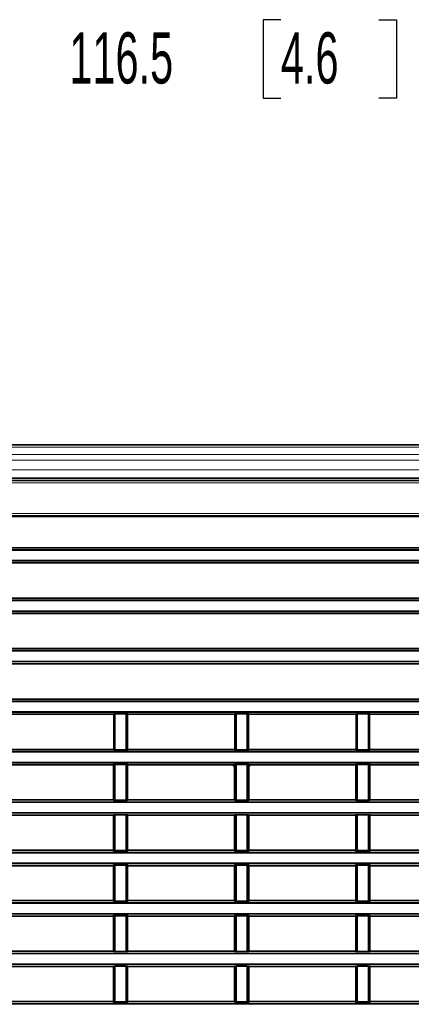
# Model space of a CAD drawing. Header units: millimetres. Extents: x 0 to 1118, y 0 to 864.
# Tile 138 of 172: x 868 to 892, y 374 to 435. Entities that reach past the tile are written whole.
import ezdxf

# ---------------------------------------------------------------- set-up
doc = ezdxf.new("R2010")
doc.units = ezdxf.units.MM
doc.layers.add('ALPHAREV', color=7, linetype='Continuous', lineweight=25)
doc.styles.add('SLDTEXTSTYLE0', font='TXT', dxfattribs={"width": 0.605})
doc.dimstyles.new('SLDDIMSTYLE4', dxfattribs={"dimtxt": 3.175, "dimasz": 4.572, "dimexe": 0, "dimexo": 0.0625, "dimgap": 0.79375, "dimtad": 0, "dimtih": 1, "dimtoh": 1, "dimdec": 1, "dimlfac": 4, "dimrnd": 1e-09, "dimzin": 12, "dimdsep": 46, "dimtxsty": 'SLDTEXTSTYLE0', "dimsah": 1, "dimcen": 0.09, "dimadec": 0, "dimazin": 3, "dimtfac": 1, "dimtmove": 0, "dimatfit": 0, "dimfxl": 1, "dimfrac": 2, "dimtolj": 1, "dimtzin": 12, "dimarcsym": 0})

# ---------------------------------------------------------------- blocks, each defined once
blk = doc.blocks.new('_D_13')
at = {"layer": 'ALPHAREV'}
for p, q in [((883.931, 434.798), (882.84, 434.798)), ((882.84, 434.798), (882.84, 429.925)), ((889.995, 434.798), (891.086, 434.798)), ((891.086, 434.798), (891.086, 429.925)), ((866.938, 390.171), (866.938, 433.961)), ((896.074, 390.171), (896.074, 433.961)), ((866.938, 432.361), (857.413, 432.361)), ((896.074, 432.361), (905.599, 432.361)), ((882.84, 429.925), (883.931, 429.925)), ((891.086, 429.925), (889.995, 429.925))]:
    blk.add_line(p, q, dxfattribs=at)
for points in [[(866.938, 432.361), (862.366, 433.123), (862.366, 431.599)], [(896.074, 432.361), (900.646, 431.599), (900.646, 433.123)]]:
    blk.add_solid(points, dxfattribs=at)
at = {"layer": 'ALPHAREV', "char_height": 3.175, "attachment_point": 1, "style": 'SLDTEXTSTYLE0'}
for s, insert in [('116.5', (870.834, 434.018)), ('4.6', (883.931, 434.018))]:
    blk.add_mtext(s, dxfattribs=dict(at, insert=insert))

msp = doc.modelspace()

# ---------------------------------------------------------------- linework, layer by layer
at = {"color": 7, "linetype": 'Continuous', "lineweight": 35}
for p, q in [((980.718, 408.457), (796.793, 408.457)), ((980.718, 406.395), (796.793, 406.395)), ((796.007, 406.249), (981.505, 406.249)), ((865.318, 389.46), (897.694, 389.46)), ((897.694, 388.747), (865.318, 388.747)), ((866.988, 388.621), (873.524, 388.621)), ((873.574, 386.511), (873.574, 388.571)), ((874.438, 388.571), (874.438, 386.511)), ((874.488, 388.621), (881.024, 388.621)), ((880.947, 388.621), (881.068, 388.5)), ((881.068, 386.488), (881.068, 388.5)), ((881.074, 386.511), (881.074, 388.571)), ((881.938, 388.571), (881.938, 386.511)), ((881.943, 388.5), (882.064, 388.621)), ((881.943, 388.5), (881.943, 386.488)), ((881.988, 388.621), (888.524, 388.621)), ((888.574, 386.511), (888.574, 388.571)), ((889.438, 388.571), (889.438, 386.511)), ((889.488, 388.621), (896.024, 388.621)), ((866.988, 386.461), (873.524, 386.461)), ((874.488, 386.461), (881.024, 386.461)), ((881.988, 386.461), (888.524, 386.461)), ((889.488, 386.461), (896.024, 386.461)), ((866.988, 385.496), (873.524, 385.496)), ((873.574, 383.386), (873.574, 385.446)), ((874.438, 385.446), (874.438, 383.386)), ((874.488, 385.496), (881.024, 385.496)), ((881.068, 383.363), (881.068, 385.469)), ((881.074, 383.386), (881.074, 385.446)), ((881.938, 385.446), (881.938, 383.386)), ((881.943, 385.469), (881.943, 383.363)), ((881.988, 385.496), (888.524, 385.496)), ((888.574, 383.386), (888.574, 385.446)), ((889.438, 385.446), (889.438, 383.386)), ((889.488, 385.496), (896.024, 385.496)), ((866.988, 383.336), (873.524, 383.336)), ((874.488, 383.336), (881.024, 383.336)), ((881.988, 383.336), (888.524, 383.336)), ((889.488, 383.336), (896.024, 383.336)), ((866.988, 382.371), (873.524, 382.371)), ((873.574, 380.261), (873.574, 382.321)), ((874.438, 382.321), (874.438, 380.261)), ((874.488, 382.371), (881.024, 382.371)), ((881.068, 380.238), (881.068, 382.344)), ((881.074, 380.261), (881.074, 382.321)), ((881.938, 382.321), (881.938, 380.261)), ((881.943, 382.344), (881.943, 380.238)), ((881.988, 382.371), (888.524, 382.371)), ((888.574, 380.261), (888.574, 382.321)), ((889.438, 382.321), (889.438, 380.261)), ((889.488, 382.371), (896.024, 382.371)), ((866.988, 380.211), (873.524, 380.211)), ((874.488, 380.211), (881.024, 380.211)), ((881.988, 380.211), (888.524, 380.211)), ((889.488, 380.211), (896.024, 380.211)), ((866.988, 379.246), (873.524, 379.246)), ((873.574, 377.136), (873.574, 379.196)), ((874.438, 379.196), (874.438, 377.136)), ((874.488, 379.246), (881.024, 379.246)), ((881.068, 377.113), (881.068, 379.219)), ((881.074, 377.136), (881.074, 379.196)), ((881.938, 379.196), (881.938, 377.136)), ((881.943, 379.219), (881.943, 377.113)), ((881.988, 379.246), (888.524, 379.246)), ((888.574, 377.136), (888.574, 379.196)), ((889.438, 379.196), (889.438, 377.136)), ((889.488, 379.246), (896.024, 379.246)), ((866.988, 377.086), (873.524, 377.086)), ((874.488, 377.086), (881.024, 377.086)), ((881.988, 377.086), (888.524, 377.086)), ((889.488, 377.086), (896.024, 377.086)), ((866.988, 376.121), (873.524, 376.121)), ((873.574, 374.011), (873.574, 376.071)), ((874.438, 376.071), (874.438, 374.011)), ((874.488, 376.121), (881.024, 376.121)), ((881.068, 373.988), (881.068, 376.094)), ((881.074, 374.011), (881.074, 376.071)), ((881.938, 376.071), (881.938, 374.011)), ((881.943, 376.094), (881.943, 373.988)), ((881.988, 376.121), (888.524, 376.121)), ((888.574, 374.011), (888.574, 376.071)), ((889.438, 376.071), (889.438, 374.011)), ((889.488, 376.121), (896.024, 376.121)), ((866.988, 373.961), (873.524, 373.961)), ((874.488, 373.961), (881.024, 373.961)), ((881.988, 373.961), (888.524, 373.961)), ((889.488, 373.961), (896.024, 373.961))]:
    msp.add_line(p, q, dxfattribs=at)
at = {"color": 7, "linetype": 'Continuous', "lineweight": 18}
for p, q in [((980.718, 408.311), (796.793, 408.311)), ((980.718, 407.854), (796.793, 407.854)), ((980.718, 407.5), (796.793, 407.5)), ((980.718, 406.895), (796.793, 406.895)), ((796.018, 406.223), (981.494, 406.223)), ((981.494, 406.098), (796.018, 406.098)), ((980.718, 406.27), (796.793, 406.27)), ((800.683, 404.193), (976.829, 404.193)), ((976.829, 404.068), (800.683, 404.068)), ((800.71, 404.041), (976.802, 404.041)), ((976.802, 403.991), (800.71, 403.991)), ((801.102, 402.094), (976.41, 402.094)), ((976.31, 402.045), (801.202, 402.045)), ((801.918, 401.96), (975.594, 401.96)), ((975.594, 401.91), (801.918, 401.91)), ((976.41, 401.113), (801.102, 401.113)), ((801.202, 401.162), (976.31, 401.162)), ((801.918, 401.297), (975.594, 401.297)), ((975.594, 401.247), (801.918, 401.247)), ((801.101, 398.969), (976.41, 398.969)), ((976.311, 398.92), (801.201, 398.92)), ((801.917, 398.835), (975.594, 398.835)), ((975.594, 398.785), (801.917, 398.785)), ((976.41, 397.988), (801.101, 397.988)), ((801.201, 398.037), (976.311, 398.037)), ((801.917, 398.172), (975.594, 398.172)), ((975.594, 398.122), (801.917, 398.122)), ((794.184, 395.71), (983.327, 395.71)), ((983.327, 395.66), (794.184, 395.66)), ((795.761, 395.844), (981.75, 395.844)), ((981.75, 395.795), (795.761, 395.795)), ((794.184, 395.047), (983.327, 395.047)), ((983.327, 394.997), (794.184, 394.997)), ((795.761, 394.912), (981.75, 394.912)), ((981.75, 394.863), (795.761, 394.863)), ((794.184, 392.585), (983.327, 392.585)), ((983.327, 392.535), (794.184, 392.535)), ((795.761, 392.719), (981.75, 392.719)), ((981.75, 392.67), (795.761, 392.67)), ((794.184, 391.922), (983.327, 391.922)), ((983.327, 391.872), (794.184, 391.872)), ((866.946, 391.787), (873.566, 391.787)), ((873.566, 391.738), (866.946, 391.738)), ((873.566, 391.787), (873.578, 391.8)), ((873.566, 391.738), (873.566, 391.787)), ((873.616, 391.738), (873.566, 391.738)), ((873.566, 389.594), (873.566, 391.738)), ((873.628, 391.75), (873.616, 391.738)), ((873.616, 391.738), (873.616, 389.594)), ((873.628, 389.582), (873.628, 391.75)), ((873.678, 391.805), (874.333, 391.805)), ((873.678, 391.755), (873.678, 391.805)), ((874.333, 391.755), (873.678, 391.755)), ((873.678, 391.755), (873.678, 389.577)), ((874.333, 391.755), (874.333, 391.805)), ((874.333, 389.577), (874.333, 391.755)), ((874.383, 391.75), (874.383, 389.582)), ((874.396, 391.738), (874.383, 391.75)), ((874.396, 389.594), (874.396, 391.738)), ((874.446, 391.738), (874.396, 391.738)), ((874.433, 391.8), (874.446, 391.787)), ((874.446, 391.787), (881.066, 391.787)), ((874.446, 391.787), (874.446, 391.738)), ((881.066, 391.738), (874.446, 391.738)), ((874.446, 391.738), (874.446, 389.594)), ((881.066, 391.787), (881.078, 391.8)), ((881.066, 391.738), (881.066, 391.787)), ((881.116, 391.738), (881.066, 391.738)), ((881.066, 389.594), (881.066, 391.738)), ((881.128, 391.75), (881.116, 391.738)), ((881.116, 391.738), (881.116, 389.594)), ((881.128, 389.582), (881.128, 391.75)), ((881.178, 391.805), (881.833, 391.805)), ((881.178, 391.755), (881.178, 391.805)), ((881.833, 391.755), (881.178, 391.755)), ((881.178, 391.755), (881.178, 389.577)), ((881.833, 391.755), (881.833, 391.805)), ((881.833, 389.577), (881.833, 391.755)), ((881.883, 391.75), (881.883, 389.582)), ((881.896, 391.738), (881.883, 391.75)), ((881.896, 389.594), (881.896, 391.738)), ((881.946, 391.738), (881.896, 391.738)), ((881.933, 391.8), (881.946, 391.787)), ((881.946, 391.787), (888.566, 391.787)), ((881.946, 391.787), (881.946, 391.738)), ((888.566, 391.738), (881.946, 391.738)), ((881.946, 391.738), (881.946, 389.594)), ((888.566, 391.787), (888.578, 391.8)), ((888.566, 391.738), (888.566, 391.787)), ((888.616, 391.738), (888.566, 391.738)), ((888.566, 389.594), (888.566, 391.738)), ((888.628, 391.75), (888.616, 391.738)), ((888.616, 391.738), (888.616, 389.594)), ((888.628, 389.582), (888.628, 391.75)), ((888.678, 391.805), (889.333, 391.805)), ((888.678, 391.755), (888.678, 391.805)), ((889.333, 391.755), (888.678, 391.755)), ((888.678, 391.755), (888.678, 389.577)), ((889.333, 391.755), (889.333, 391.805)), ((889.333, 389.577), (889.333, 391.755)), ((889.383, 391.75), (889.383, 389.582)), ((889.396, 391.738), (889.383, 391.75)), ((889.396, 389.594), (889.396, 391.738)), ((889.446, 391.738), (889.396, 391.738)), ((889.433, 391.8), (889.446, 391.787)), ((889.446, 391.787), (896.066, 391.787)), ((889.446, 391.787), (889.446, 391.738)), ((896.066, 391.738), (889.446, 391.738)), ((889.446, 391.738), (889.446, 389.594)), ((897.729, 389.41), (865.283, 389.41)), ((866.946, 389.594), (873.566, 389.594)), ((873.566, 389.545), (866.946, 389.545)), ((873.566, 389.594), (873.616, 389.594)), ((873.566, 389.545), (873.566, 389.594)), ((873.578, 389.532), (873.566, 389.545)), ((873.616, 389.594), (873.628, 389.582)), ((873.678, 389.527), (873.678, 389.577)), ((873.678, 389.577), (874.333, 389.577)), ((874.333, 389.527), (873.678, 389.527)), ((874.333, 389.527), (874.333, 389.577)), ((874.383, 389.582), (874.396, 389.594)), ((874.396, 389.594), (874.446, 389.594)), ((874.446, 389.545), (874.433, 389.532)), ((874.446, 389.594), (874.446, 389.545)), ((874.446, 389.594), (881.066, 389.594)), ((881.066, 389.545), (874.446, 389.545)), ((881.066, 389.594), (881.116, 389.594)), ((881.066, 389.545), (881.066, 389.594)), ((881.078, 389.532), (881.066, 389.545)), ((881.116, 389.594), (881.128, 389.582)), ((881.178, 389.527), (881.178, 389.577)), ((881.178, 389.577), (881.833, 389.577)), ((881.833, 389.527), (881.178, 389.527)), ((881.833, 389.527), (881.833, 389.577)), ((881.883, 389.582), (881.896, 389.594)), ((881.896, 389.594), (881.946, 389.594)), ((881.946, 389.545), (881.933, 389.532)), ((881.946, 389.594), (881.946, 389.545)), ((881.946, 389.594), (888.566, 389.594)), ((888.566, 389.545), (881.946, 389.545)), ((888.566, 389.545), (888.566, 389.594)), ((888.566, 389.594), (888.616, 389.594)), ((888.578, 389.532), (888.566, 389.545)), ((888.616, 389.594), (888.628, 389.582)), ((888.678, 389.527), (888.678, 389.577)), ((888.678, 389.577), (889.333, 389.577)), ((889.333, 389.527), (888.678, 389.527)), ((889.333, 389.527), (889.333, 389.577)), ((889.383, 389.582), (889.396, 389.594)), ((889.396, 389.594), (889.446, 389.594)), ((889.446, 389.545), (889.433, 389.532)), ((889.446, 389.594), (889.446, 389.545)), ((889.446, 389.594), (896.066, 389.594)), ((896.066, 389.545), (889.446, 389.545)), ((865.283, 388.797), (897.729, 388.797)), ((873.524, 388.621), (873.578, 388.675)), ((873.678, 388.68), (874.333, 388.68)), ((873.678, 388.63), (873.678, 388.68)), ((874.333, 388.63), (874.333, 388.68)), ((874.433, 388.675), (874.488, 388.621)), ((881.024, 388.621), (881.078, 388.675)), ((881.178, 388.68), (881.833, 388.68)), ((881.178, 388.63), (881.178, 388.68)), ((881.833, 388.63), (881.833, 388.68)), ((881.933, 388.675), (881.988, 388.621)), ((888.524, 388.621), (888.578, 388.675)), ((888.678, 388.68), (889.333, 388.68)), ((888.678, 388.63), (888.678, 388.68)), ((889.333, 388.63), (889.333, 388.68)), ((889.433, 388.675), (889.488, 388.621)), ((873.628, 388.625), (873.574, 388.571)), ((873.628, 386.457), (873.628, 388.625)), ((874.333, 388.63), (873.678, 388.63)), ((873.678, 388.63), (873.678, 386.452)), ((874.333, 386.452), (874.333, 388.63)), ((874.383, 388.625), (874.383, 386.457)), ((874.438, 388.571), (874.383, 388.625)), ((881.128, 388.625), (881.074, 388.571)), ((881.128, 386.457), (881.128, 388.625)), ((881.833, 388.63), (881.178, 388.63)), ((881.178, 388.63), (881.178, 386.452)), ((881.833, 386.452), (881.833, 388.63)), ((881.883, 388.625), (881.883, 386.457)), ((881.938, 388.571), (881.883, 388.625)), ((888.628, 388.625), (888.574, 388.571)), ((888.628, 386.457), (888.628, 388.625)), ((889.333, 388.63), (888.678, 388.63)), ((888.678, 388.63), (888.678, 386.452)), ((889.333, 386.452), (889.333, 388.63)), ((889.383, 388.625), (889.383, 386.457)), ((889.438, 388.571), (889.383, 388.625)), ((794.184, 386.335), (983.327, 386.335)), ((983.327, 386.285), (794.184, 386.285)), ((873.578, 386.407), (873.524, 386.461)), ((873.574, 386.511), (873.628, 386.457)), ((873.678, 386.402), (873.678, 386.452)), ((873.678, 386.452), (874.333, 386.452)), ((874.333, 386.402), (873.678, 386.402)), ((874.333, 386.402), (874.333, 386.452)), ((874.383, 386.457), (874.438, 386.511)), ((874.488, 386.461), (874.433, 386.407)), ((881.078, 386.407), (881.024, 386.461)), ((881.074, 386.511), (881.128, 386.457)), ((881.178, 386.402), (881.178, 386.452)), ((881.178, 386.452), (881.833, 386.452)), ((881.833, 386.402), (881.178, 386.402)), ((881.833, 386.402), (881.833, 386.452)), ((881.883, 386.457), (881.938, 386.511)), ((881.988, 386.461), (881.933, 386.407)), ((888.578, 386.407), (888.524, 386.461)), ((888.574, 386.511), (888.628, 386.457)), ((888.678, 386.402), (888.678, 386.452)), ((888.678, 386.452), (889.333, 386.452)), ((889.333, 386.402), (888.678, 386.402)), ((889.333, 386.402), (889.333, 386.452)), ((889.383, 386.457), (889.438, 386.511)), ((889.488, 386.461), (889.433, 386.407)), ((794.184, 385.672), (983.327, 385.672)), ((983.327, 385.622), (794.184, 385.622)), ((873.524, 385.496), (873.578, 385.55)), ((873.628, 385.5), (873.574, 385.446)), ((873.628, 383.332), (873.628, 385.5)), ((873.678, 385.555), (874.333, 385.555)), ((873.678, 385.505), (873.678, 385.555)), ((874.333, 385.505), (873.678, 385.505)), ((873.678, 385.505), (873.678, 383.327)), ((874.333, 385.505), (874.333, 385.555)), ((874.333, 383.327), (874.333, 385.505)), ((874.383, 385.5), (874.383, 383.332)), ((874.438, 385.446), (874.383, 385.5)), ((874.433, 385.55), (874.488, 385.496)), ((881.024, 385.496), (881.078, 385.55)), ((881.128, 385.5), (881.074, 385.446)), ((881.128, 383.332), (881.128, 385.5)), ((881.178, 385.555), (881.833, 385.555)), ((881.178, 385.505), (881.178, 385.555)), ((881.833, 385.505), (881.178, 385.505)), ((881.178, 385.505), (881.178, 383.327)), ((881.833, 385.505), (881.833, 385.555)), ((881.833, 383.327), (881.833, 385.505)), ((881.883, 385.5), (881.883, 383.332)), ((881.938, 385.446), (881.883, 385.5)), ((881.933, 385.55), (881.988, 385.496)), ((888.524, 385.496), (888.578, 385.55)), ((888.628, 385.5), (888.574, 385.446)), ((888.628, 383.332), (888.628, 385.5)), ((888.678, 385.555), (889.333, 385.555)), ((888.678, 385.505), (888.678, 385.555)), ((889.333, 385.505), (888.678, 385.505)), ((888.678, 385.505), (888.678, 383.327)), ((889.333, 385.505), (889.333, 385.555)), ((889.333, 383.327), (889.333, 385.505)), ((889.383, 385.5), (889.383, 383.332)), ((889.438, 385.446), (889.383, 385.5)), ((889.433, 385.55), (889.488, 385.496)), ((794.184, 383.21), (983.327, 383.21)), ((873.578, 383.282), (873.524, 383.336)), ((873.574, 383.386), (873.628, 383.332)), ((873.678, 383.277), (873.678, 383.327)), ((873.678, 383.327), (874.333, 383.327)), ((874.333, 383.277), (873.678, 383.277)), ((874.333, 383.277), (874.333, 383.327)), ((874.383, 383.332), (874.438, 383.386)), ((874.488, 383.336), (874.433, 383.282)), ((881.078, 383.282), (881.024, 383.336)), ((881.074, 383.386), (881.128, 383.332)), ((881.178, 383.277), (881.178, 383.327)), ((881.178, 383.327), (881.833, 383.327)), ((881.833, 383.277), (881.178, 383.277)), ((881.833, 383.277), (881.833, 383.327)), ((881.883, 383.332), (881.938, 383.386)), ((881.988, 383.336), (881.933, 383.282)), ((888.578, 383.282), (888.524, 383.336)), ((888.574, 383.386), (888.628, 383.332)), ((888.678, 383.277), (888.678, 383.327)), ((888.678, 383.327), (889.333, 383.327)), ((889.333, 383.277), (888.678, 383.277)), ((889.333, 383.277), (889.333, 383.327)), ((889.383, 383.332), (889.438, 383.386)), ((889.488, 383.336), (889.433, 383.282)), ((983.327, 383.16), (794.184, 383.16)), ((794.184, 382.547), (983.327, 382.547)), ((983.327, 382.497), (794.184, 382.497)), ((873.524, 382.371), (873.578, 382.425)), ((873.628, 382.375), (873.574, 382.321)), ((873.628, 380.207), (873.628, 382.375)), ((873.678, 382.43), (874.333, 382.43)), ((873.678, 382.38), (873.678, 382.43)), ((874.333, 382.38), (873.678, 382.38)), ((873.678, 382.38), (873.678, 380.202)), ((874.333, 382.38), (874.333, 382.43)), ((874.333, 380.202), (874.333, 382.38)), ((874.383, 382.375), (874.383, 380.207)), ((874.438, 382.321), (874.383, 382.375)), ((874.433, 382.425), (874.488, 382.371)), ((881.024, 382.371), (881.078, 382.425)), ((881.128, 382.375), (881.074, 382.321)), ((881.128, 380.207), (881.128, 382.375)), ((881.178, 382.43), (881.833, 382.43)), ((881.178, 382.38), (881.178, 382.43)), ((881.833, 382.38), (881.178, 382.38)), ((881.178, 382.38), (881.178, 380.202)), ((881.833, 382.38), (881.833, 382.43)), ((881.833, 380.202), (881.833, 382.38)), ((881.883, 382.375), (881.883, 380.207)), ((881.938, 382.321), (881.883, 382.375)), ((881.933, 382.425), (881.988, 382.371)), ((888.524, 382.371), (888.578, 382.425)), ((888.628, 382.375), (888.574, 382.321)), ((888.628, 380.207), (888.628, 382.375)), ((888.678, 382.43), (889.333, 382.43)), ((888.678, 382.38), (888.678, 382.43)), ((889.333, 382.38), (888.678, 382.38)), ((888.678, 382.38), (888.678, 380.202)), ((889.333, 382.38), (889.333, 382.43)), ((889.333, 380.202), (889.333, 382.38)), ((889.383, 382.375), (889.383, 380.207)), ((889.438, 382.321), (889.383, 382.375)), ((889.433, 382.425), (889.488, 382.371)), ((873.578, 380.157), (873.524, 380.211)), ((873.574, 380.261), (873.628, 380.207)), ((873.678, 380.152), (873.678, 380.202)), ((873.678, 380.202), (874.333, 380.202)), ((874.333, 380.152), (873.678, 380.152)), ((874.333, 380.152), (874.333, 380.202)), ((874.383, 380.207), (874.438, 380.261)), ((874.488, 380.211), (874.433, 380.157)), ((881.078, 380.157), (881.024, 380.211)), ((881.074, 380.261), (881.128, 380.207)), ((881.178, 380.152), (881.178, 380.202)), ((881.178, 380.202), (881.833, 380.202)), ((881.833, 380.152), (881.178, 380.152)), ((881.833, 380.152), (881.833, 380.202)), ((881.883, 380.207), (881.938, 380.261)), ((881.988, 380.211), (881.933, 380.157)), ((888.578, 380.157), (888.524, 380.211)), ((888.574, 380.261), (888.628, 380.207)), ((888.678, 380.152), (888.678, 380.202)), ((888.678, 380.202), (889.333, 380.202)), ((889.333, 380.152), (888.678, 380.152)), ((889.333, 380.152), (889.333, 380.202)), ((889.383, 380.207), (889.438, 380.261)), ((889.488, 380.211), (889.433, 380.157)), ((794.184, 380.085), (983.327, 380.085)), ((983.327, 380.035), (794.184, 380.035)), ((794.184, 379.422), (983.327, 379.422)), ((983.327, 379.372), (794.184, 379.372)), ((873.524, 379.246), (873.578, 379.3)), ((873.628, 379.25), (873.574, 379.196)), ((873.628, 377.082), (873.628, 379.25)), ((873.678, 379.305), (874.333, 379.305)), ((873.678, 379.255), (873.678, 379.305)), ((874.333, 379.255), (873.678, 379.255)), ((873.678, 379.255), (873.678, 377.077)), ((874.333, 379.255), (874.333, 379.305)), ((874.333, 377.077), (874.333, 379.255)), ((874.383, 379.25), (874.383, 377.082)), ((874.438, 379.196), (874.383, 379.25)), ((874.433, 379.3), (874.488, 379.246)), ((881.024, 379.246), (881.078, 379.3)), ((881.128, 379.25), (881.074, 379.196)), ((881.128, 377.082), (881.128, 379.25)), ((881.178, 379.305), (881.833, 379.305)), ((881.178, 379.255), (881.178, 379.305)), ((881.833, 379.255), (881.178, 379.255)), ((881.178, 379.255), (881.178, 377.077)), ((881.833, 379.255), (881.833, 379.305)), ((881.833, 377.077), (881.833, 379.255)), ((881.883, 379.25), (881.883, 377.082)), ((881.938, 379.196), (881.883, 379.25)), ((881.933, 379.3), (881.988, 379.246)), ((888.524, 379.246), (888.578, 379.3)), ((888.628, 379.25), (888.574, 379.196)), ((888.628, 377.082), (888.628, 379.25)), ((888.678, 379.305), (889.333, 379.305)), ((888.678, 379.255), (888.678, 379.305)), ((889.333, 379.255), (888.678, 379.255)), ((888.678, 379.255), (888.678, 377.077)), ((889.333, 379.255), (889.333, 379.305)), ((889.333, 377.077), (889.333, 379.255)), ((889.383, 379.25), (889.383, 377.082)), ((889.438, 379.196), (889.383, 379.25)), ((889.433, 379.3), (889.488, 379.246)), ((873.578, 377.032), (873.524, 377.086)), ((873.574, 377.136), (873.628, 377.082)), ((873.678, 377.027), (873.678, 377.077)), ((873.678, 377.077), (874.333, 377.077)), ((874.333, 377.027), (874.333, 377.077)), ((874.383, 377.082), (874.438, 377.136)), ((874.488, 377.086), (874.433, 377.032)), ((881.078, 377.032), (881.024, 377.086)), ((881.074, 377.136), (881.128, 377.082)), ((881.178, 377.027), (881.178, 377.077)), ((881.178, 377.077), (881.833, 377.077)), ((881.833, 377.027), (881.833, 377.077)), ((881.883, 377.082), (881.938, 377.136)), ((881.988, 377.086), (881.933, 377.032)), ((888.578, 377.032), (888.524, 377.086)), ((888.574, 377.136), (888.628, 377.082)), ((888.678, 377.027), (888.678, 377.077)), ((888.678, 377.077), (889.333, 377.077)), ((889.333, 377.027), (889.333, 377.077)), ((889.383, 377.082), (889.438, 377.136)), ((889.488, 377.086), (889.433, 377.032)), ((794.184, 376.96), (983.327, 376.96)), ((983.327, 376.91), (794.184, 376.91)), ((874.333, 377.027), (873.678, 377.027)), ((881.833, 377.027), (881.178, 377.027)), ((889.333, 377.027), (888.678, 377.027)), ((794.184, 376.297), (983.327, 376.297)), ((983.327, 376.247), (794.184, 376.247)), ((873.524, 376.121), (873.578, 376.175)), ((873.628, 376.125), (873.574, 376.071)), ((873.628, 373.957), (873.628, 376.125)), ((873.678, 376.18), (874.333, 376.18)), ((873.678, 376.13), (873.678, 376.18)), ((874.333, 376.13), (873.678, 376.13)), ((873.678, 376.13), (873.678, 373.952)), ((874.333, 376.13), (874.333, 376.18)), ((874.333, 373.952), (874.333, 376.13)), ((874.383, 376.125), (874.383, 373.957)), ((874.438, 376.071), (874.383, 376.125)), ((874.433, 376.175), (874.488, 376.121)), ((881.024, 376.121), (881.078, 376.175)), ((881.128, 376.125), (881.074, 376.071)), ((881.128, 373.957), (881.128, 376.125)), ((881.178, 376.18), (881.833, 376.18)), ((881.178, 376.13), (881.178, 376.18)), ((881.833, 376.13), (881.178, 376.13)), ((881.178, 376.13), (881.178, 373.952)), ((881.833, 376.13), (881.833, 376.18)), ((881.833, 373.952), (881.833, 376.13)), ((881.883, 376.125), (881.883, 373.957)), ((881.938, 376.071), (881.883, 376.125)), ((881.933, 376.175), (881.988, 376.121)), ((888.524, 376.121), (888.578, 376.175)), ((888.628, 376.125), (888.574, 376.071)), ((888.628, 373.957), (888.628, 376.125)), ((888.678, 376.18), (889.333, 376.18)), ((888.678, 376.13), (888.678, 376.18)), ((889.333, 376.13), (888.678, 376.13)), ((888.678, 376.13), (888.678, 373.952)), ((889.333, 376.13), (889.333, 376.18)), ((889.333, 373.952), (889.333, 376.13)), ((889.383, 376.125), (889.383, 373.957)), ((889.438, 376.071), (889.383, 376.125)), ((889.433, 376.175), (889.488, 376.121)), ((873.574, 374.011), (873.628, 373.957)), ((874.383, 373.957), (874.438, 374.011)), ((881.074, 374.011), (881.128, 373.957)), ((881.883, 373.957), (881.938, 374.011)), ((888.574, 374.011), (888.628, 373.957)), ((889.383, 373.957), (889.438, 374.011)), ((794.184, 373.835), (983.327, 373.835)), ((983.327, 373.785), (794.184, 373.785)), ((873.578, 373.907), (873.524, 373.961)), ((873.678, 373.902), (873.678, 373.952)), ((873.678, 373.952), (874.333, 373.952)), ((874.333, 373.902), (873.678, 373.902)), ((874.333, 373.902), (874.333, 373.952)), ((874.488, 373.961), (874.433, 373.907)), ((881.078, 373.907), (881.024, 373.961)), ((881.178, 373.902), (881.178, 373.952)), ((881.178, 373.952), (881.833, 373.952)), ((881.833, 373.902), (881.178, 373.902)), ((881.833, 373.902), (881.833, 373.952)), ((881.988, 373.961), (881.933, 373.907)), ((888.578, 373.907), (888.524, 373.961)), ((888.678, 373.902), (888.678, 373.952)), ((888.678, 373.952), (889.333, 373.952)), ((889.333, 373.902), (888.678, 373.902)), ((889.333, 373.902), (889.333, 373.952)), ((889.488, 373.961), (889.433, 373.907))]:
    msp.add_line(p, q, dxfattribs=at)
for centre, start, end in [((873.566, 391.737), 0.1836, 89.8164), ((873.578, 391.75), 0.1836, 89.8164), ((874.433, 391.75), 90.1836, 179.8164), ((874.446, 391.737), 90.1836, 179.8164), ((881.066, 391.737), 0.1836, 89.8164), ((881.078, 391.75), 0.1836, 89.8164), ((881.933, 391.75), 90.1836, 179.8164), ((881.946, 391.737), 90.1836, 179.8164), ((888.566, 391.737), 0.1836, 89.8164), ((888.578, 391.75), 0.1836, 89.8164), ((889.433, 391.75), 90.1836, 179.8164), ((889.446, 391.737), 90.1836, 179.8164), ((873.566, 389.595), 270.1836, 359.8164), ((873.578, 389.582), 270.1836, 359.8164), ((874.433, 389.582), 180.1836, 269.8164), ((874.446, 389.595), 180.1836, 269.8164), ((881.066, 389.595), 270.1836, 359.8164), ((881.078, 389.582), 270.1836, 359.8164), ((881.933, 389.582), 180.1836, 269.8164), ((881.946, 389.595), 180.1836, 269.8164), ((888.566, 389.595), 270.1836, 359.8164), ((888.578, 389.582), 270.1836, 359.8164), ((889.433, 389.582), 180.1836, 269.8164), ((889.446, 389.595), 180.1836, 269.8164), ((873.578, 388.625), 0.1836, 89.8164), ((874.433, 388.625), 90.1836, 179.8164), ((881.078, 388.625), 0.1836, 89.8164), ((881.933, 388.625), 90.1836, 179.8164), ((888.578, 388.625), 0.1836, 89.8164), ((889.433, 388.625), 90.1836, 179.8164), ((873.578, 386.457), 270.1836, 359.8164), ((874.433, 386.457), 180.1836, 269.8164), ((881.078, 386.457), 270.1836, 359.8164), ((881.933, 386.457), 180.1836, 269.8164), ((888.578, 386.457), 270.1836, 359.8164), ((889.433, 386.457), 180.1836, 269.8164), ((873.578, 385.5), 0.1836, 89.8164), ((874.433, 385.5), 90.1836, 179.8164), ((881.078, 385.5), 0.1836, 89.8164), ((881.933, 385.5), 90.1836, 179.8164), ((888.578, 385.5), 0.1836, 89.8164), ((889.433, 385.5), 90.1836, 179.8164), ((873.578, 383.332), 270.1836, 359.8164), ((874.433, 383.332), 180.1836, 269.8164), ((881.078, 383.332), 270.1836, 359.8164), ((881.933, 383.332), 180.1836, 269.8164), ((888.578, 383.332), 270.1836, 359.8164), ((889.433, 383.332), 180.1836, 269.8164), ((873.578, 382.375), 0.1836, 89.8164), ((874.433, 382.375), 90.1836, 179.8164), ((881.078, 382.375), 0.1836, 89.8164), ((881.933, 382.375), 90.1836, 179.8164), ((888.578, 382.375), 0.1836, 89.8164), ((889.433, 382.375), 90.1836, 179.8164), ((873.578, 380.207), 270.1836, 359.8164), ((874.433, 380.207), 180.1836, 269.8164), ((881.078, 380.207), 270.1836, 359.8164), ((881.933, 380.207), 180.1836, 269.8164), ((888.578, 380.207), 270.1836, 359.8164), ((889.433, 380.207), 180.1836, 269.8164), ((873.578, 379.25), 0.1836, 89.8164), ((874.433, 379.25), 90.1836, 179.8164), ((881.078, 379.25), 0.1836, 89.8164), ((881.933, 379.25), 90.1836, 179.8164), ((888.578, 379.25), 0.1836, 89.8164), ((889.433, 379.25), 90.1836, 179.8164), ((873.578, 377.082), 270.1836, 359.8164), ((874.433, 377.082), 180.1836, 269.8164), ((881.078, 377.082), 270.1836, 359.8164), ((881.933, 377.082), 180.1836, 269.8164), ((888.578, 377.082), 270.1836, 359.8164), ((889.433, 377.082), 180.1836, 269.8164), ((873.578, 376.125), 0.1836, 89.8164), ((874.433, 376.125), 90.1836, 179.8164), ((881.078, 376.125), 0.1836, 89.8164), ((881.933, 376.125), 90.1836, 179.8164), ((888.578, 376.125), 0.1836, 89.8164), ((889.433, 376.125), 90.1836, 179.8164), ((873.578, 373.957), 270.1836, 359.8164), ((874.433, 373.957), 180.1836, 269.8164), ((881.078, 373.957), 270.1836, 359.8164), ((881.933, 373.957), 180.1836, 269.8164), ((888.578, 373.957), 270.1836, 359.8164), ((889.433, 373.957), 180.1836, 269.8164)]:
    msp.add_arc(centre, 0.0501, start, end, dxfattribs=at)
for centre, major_axis, ratio, start_param, end_param in [((873.678, 391.8), (0.1, 0), 0.052408, 1.570796, 3.089233), ((873.678, 391.75), (0.05, 0), 0.104816, 1.570796, 3.089233), ((874.333, 391.8), (0.1, 0), 0.052408, 0.05236, 1.570796), ((874.333, 391.75), (0.05, 0), 0.104816, 0.05236, 1.570796), ((881.178, 391.8), (0.1, 0), 0.052408, 1.570796, 3.089233), ((881.178, 391.75), (0.05, 0), 0.104816, 1.570796, 3.089233), ((881.833, 391.8), (0.1, 0), 0.052408, 0.05236, 1.570796), ((881.833, 391.75), (0.05, 0), 0.104816, 0.05236, 1.570796), ((888.678, 391.8), (0.1, 0), 0.052408, 1.570796, 3.089233), ((888.678, 391.75), (0.05, 0), 0.104816, 1.570796, 3.089233), ((889.333, 391.8), (0.1, 0), 0.052408, 0.05236, 1.570796), ((889.333, 391.75), (0.05, 0), 0.104816, 0.05236, 1.570796), ((873.678, 389.532), (0.1, 0), 0.052408, 3.193953, 4.712389), ((873.678, 389.582), (0.05, 0), 0.104816, 3.193953, 4.712389), ((874.333, 389.582), (0.05, 0), 0.104816, 4.712389, 6.230825), ((874.333, 389.532), (0.1, 0), 0.052408, 4.712389, 6.230825), ((881.178, 389.532), (0.1, 0), 0.052408, 3.193953, 4.712389), ((881.178, 389.582), (0.05, 0), 0.104816, 3.193953, 4.712389), ((881.833, 389.582), (0.05, 0), 0.104816, 4.712389, 6.230825), ((881.833, 389.532), (0.1, 0), 0.052408, 4.712389, 6.230825), ((888.678, 389.532), (0.1, 0), 0.052408, 3.193953, 4.712389), ((888.678, 389.582), (0.05, 0), 0.104816, 3.193953, 4.712389), ((889.333, 389.582), (0.05, 0), 0.104816, 4.712389, 6.230825), ((889.333, 389.532), (0.1, 0), 0.052408, 4.712389, 6.230825), ((873.678, 388.675), (0.1, 0), 0.052408, 1.570796, 3.089233), ((874.333, 388.675), (0.1, 0), 0.052408, 0.05236, 1.570796), ((881.178, 388.675), (0.1, 0), 0.052408, 1.570796, 3.089233), ((881.833, 388.675), (0.1, 0), 0.052408, 0.05236, 1.570796), ((888.678, 388.675), (0.1, 0), 0.052408, 1.570796, 3.089233), ((889.333, 388.675), (0.1, 0), 0.052408, 0.05236, 1.570796), ((873.678, 388.625), (0.05, 0), 0.104816, 1.570796, 3.089233), ((874.333, 388.625), (0.05, 0), 0.104816, 0.05236, 1.570796), ((881.178, 388.625), (0.05, 0), 0.104816, 1.570796, 3.089233), ((881.833, 388.625), (0.05, 0), 0.104816, 0.05236, 1.570796), ((888.678, 388.625), (0.05, 0), 0.104816, 1.570796, 3.089233), ((889.333, 388.625), (0.05, 0), 0.104816, 0.05236, 1.570796), ((873.678, 386.407), (0.1, 0), 0.052408, 3.193953, 4.712389), ((873.678, 386.457), (0.05, 0), 0.104816, 3.193953, 4.712389), ((874.333, 386.457), (0.05, 0), 0.104816, 4.712389, 6.230825), ((874.333, 386.407), (0.1, 0), 0.052408, 4.712389, 6.230825), ((881.178, 386.407), (0.1, 0), 0.052408, 3.193953, 4.712389), ((881.178, 386.457), (0.05, 0), 0.104816, 3.193953, 4.712389), ((881.833, 386.457), (0.05, 0), 0.104816, 4.712389, 6.230825), ((881.833, 386.407), (0.1, 0), 0.052408, 4.712389, 6.230825), ((888.678, 386.407), (0.1, 0), 0.052408, 3.193953, 4.712389), ((888.678, 386.457), (0.05, 0), 0.104816, 3.193953, 4.712389), ((889.333, 386.457), (0.05, 0), 0.104816, 4.712389, 6.230825), ((889.333, 386.407), (0.1, 0), 0.052408, 4.712389, 6.230825), ((873.678, 385.55), (0.1, 0), 0.052408, 1.570796, 3.089233), ((873.678, 385.5), (0.05, 0), 0.104816, 1.570796, 3.089233), ((874.333, 385.55), (0.1, 0), 0.052408, 0.05236, 1.570796), ((874.333, 385.5), (0.05, 0), 0.104816, 0.05236, 1.570796), ((881.178, 385.55), (0.1, 0), 0.052408, 1.570796, 3.089233), ((881.178, 385.5), (0.05, 0), 0.104816, 1.570796, 3.089233), ((881.833, 385.55), (0.1, 0), 0.052408, 0.05236, 1.570796), ((881.833, 385.5), (0.05, 0), 0.104816, 0.05236, 1.570796), ((888.678, 385.55), (0.1, 0), 0.052408, 1.570796, 3.089233), ((888.678, 385.5), (0.05, 0), 0.104816, 1.570796, 3.089233), ((889.333, 385.55), (0.1, 0), 0.052408, 0.05236, 1.570796), ((889.333, 385.5), (0.05, 0), 0.104816, 0.05236, 1.570796), ((873.678, 383.282), (0.1, 0), 0.052408, 3.193953, 4.712389), ((873.678, 383.332), (0.05, 0), 0.104816, 3.193953, 4.712389), ((874.333, 383.332), (0.05, 0), 0.104816, 4.712389, 6.230825), ((874.333, 383.282), (0.1, 0), 0.052408, 4.712389, 6.230825), ((881.178, 383.282), (0.1, 0), 0.052408, 3.193953, 4.712389), ((881.178, 383.332), (0.05, 0), 0.104816, 3.193953, 4.712389), ((881.833, 383.332), (0.05, 0), 0.104816, 4.712389, 6.230825), ((881.833, 383.282), (0.1, 0), 0.052408, 4.712389, 6.230825), ((888.678, 383.282), (0.1, 0), 0.052408, 3.193953, 4.712389), ((888.678, 383.332), (0.05, 0), 0.104816, 3.193953, 4.712389), ((889.333, 383.332), (0.05, 0), 0.104816, 4.712389, 6.230825), ((889.333, 383.282), (0.1, 0), 0.052408, 4.712389, 6.230825), ((873.678, 382.425), (0.1, 0), 0.052408, 1.570796, 3.089233), ((873.678, 382.375), (0.05, 0), 0.104816, 1.570796, 3.089233), ((874.333, 382.425), (0.1, 0), 0.052408, 0.05236, 1.570796), ((874.333, 382.375), (0.05, 0), 0.104816, 0.05236, 1.570796), ((881.178, 382.425), (0.1, 0), 0.052408, 1.570796, 3.089233), ((881.178, 382.375), (0.05, 0), 0.104816, 1.570796, 3.089233), ((881.833, 382.425), (0.1, 0), 0.052408, 0.05236, 1.570796), ((881.833, 382.375), (0.05, 0), 0.104816, 0.05236, 1.570796), ((888.678, 382.425), (0.1, 0), 0.052408, 1.570796, 3.089233), ((888.678, 382.375), (0.05, 0), 0.104816, 1.570796, 3.089233), ((889.333, 382.425), (0.1, 0), 0.052408, 0.05236, 1.570796), ((889.333, 382.375), (0.05, 0), 0.104816, 0.05236, 1.570796), ((873.678, 380.157), (0.1, 0), 0.052408, 3.193953, 4.712389), ((873.678, 380.207), (0.05, 0), 0.104816, 3.193953, 4.712389), ((874.333, 380.207), (0.05, 0), 0.104816, 4.712389, 6.230825), ((874.333, 380.157), (0.1, 0), 0.052408, 4.712389, 6.230825), ((881.178, 380.157), (0.1, 0), 0.052408, 3.193953, 4.712389), ((881.178, 380.207), (0.05, 0), 0.104816, 3.193953, 4.712389), ((881.833, 380.207), (0.05, 0), 0.104816, 4.712389, 6.230825), ((881.833, 380.157), (0.1, 0), 0.052408, 4.712389, 6.230825), ((888.678, 380.157), (0.1, 0), 0.052408, 3.193953, 4.712389), ((888.678, 380.207), (0.05, 0), 0.104816, 3.193953, 4.712389), ((889.333, 380.207), (0.05, 0), 0.104816, 4.712389, 6.230825), ((889.333, 380.157), (0.1, 0), 0.052408, 4.712389, 6.230825), ((873.678, 379.3), (0.1, 0), 0.052408, 1.570796, 3.089233), ((873.678, 379.25), (0.05, 0), 0.104816, 1.570796, 3.089233), ((874.333, 379.3), (0.1, 0), 0.052408, 0.05236, 1.570796), ((874.333, 379.25), (0.05, 0), 0.104816, 0.05236, 1.570796), ((881.178, 379.3), (0.1, 0), 0.052408, 1.570796, 3.089233), ((881.178, 379.25), (0.05, 0), 0.104816, 1.570796, 3.089233), ((881.833, 379.3), (0.1, 0), 0.052408, 0.05236, 1.570796), ((881.833, 379.25), (0.05, 0), 0.104816, 0.05236, 1.570796), ((888.678, 379.3), (0.1, 0), 0.052408, 1.570796, 3.089233), ((888.678, 379.25), (0.05, 0), 0.104816, 1.570796, 3.089233), ((889.333, 379.3), (0.1, 0), 0.052408, 0.05236, 1.570796), ((889.333, 379.25), (0.05, 0), 0.104816, 0.05236, 1.570796), ((873.678, 377.082), (0.05, 0), 0.104816, 3.193953, 4.712389), ((874.333, 377.082), (0.05, 0), 0.104816, 4.712389, 6.230825), ((881.178, 377.082), (0.05, 0), 0.104816, 3.193953, 4.712389), ((881.833, 377.082), (0.05, 0), 0.104816, 4.712389, 6.230825), ((888.678, 377.082), (0.05, 0), 0.104816, 3.193953, 4.712389), ((889.333, 377.082), (0.05, 0), 0.104816, 4.712389, 6.230825), ((873.678, 377.032), (0.1, 0), 0.052408, 3.193953, 4.712389), ((874.333, 377.032), (0.1, 0), 0.052408, 4.712389, 6.230825), ((881.178, 377.032), (0.1, 0), 0.052408, 3.193953, 4.712389), ((881.833, 377.032), (0.1, 0), 0.052408, 4.712389, 6.230825), ((888.678, 377.032), (0.1, 0), 0.052408, 3.193953, 4.712389), ((889.333, 377.032), (0.1, 0), 0.052408, 4.712389, 6.230825), ((873.678, 376.175), (0.1, 0), 0.052408, 1.570796, 3.089233), ((873.678, 376.125), (0.05, 0), 0.104816, 1.570796, 3.089233), ((874.333, 376.175), (0.1, 0), 0.052408, 0.05236, 1.570796), ((874.333, 376.125), (0.05, 0), 0.104816, 0.05236, 1.570796), ((881.178, 376.175), (0.1, 0), 0.052408, 1.570796, 3.089233), ((881.178, 376.125), (0.05, 0), 0.104816, 1.570796, 3.089233), ((881.833, 376.175), (0.1, 0), 0.052408, 0.05236, 1.570796), ((881.833, 376.125), (0.05, 0), 0.104816, 0.05236, 1.570796), ((888.678, 376.175), (0.1, 0), 0.052408, 1.570796, 3.089233), ((888.678, 376.125), (0.05, 0), 0.104816, 1.570796, 3.089233), ((889.333, 376.175), (0.1, 0), 0.052408, 0.05236, 1.570796), ((889.333, 376.125), (0.05, 0), 0.104816, 0.05236, 1.570796), ((873.678, 373.907), (0.1, 0), 0.052408, 3.193953, 4.712389), ((873.678, 373.957), (0.05, 0), 0.104816, 3.193953, 4.712389), ((874.333, 373.957), (0.05, 0), 0.104816, 4.712389, 6.230825), ((874.333, 373.907), (0.1, 0), 0.052408, 4.712389, 6.230825), ((881.178, 373.907), (0.1, 0), 0.052408, 3.193953, 4.712389), ((881.178, 373.957), (0.05, 0), 0.104816, 3.193953, 4.712389), ((881.833, 373.957), (0.05, 0), 0.104816, 4.712389, 6.230825), ((881.833, 373.907), (0.1, 0), 0.052408, 4.712389, 6.230825), ((888.678, 373.907), (0.1, 0), 0.052408, 3.193953, 4.712389), ((888.678, 373.957), (0.05, 0), 0.104816, 3.193953, 4.712389), ((889.333, 373.957), (0.05, 0), 0.104816, 4.712389, 6.230825), ((889.333, 373.907), (0.1, 0), 0.052408, 4.712389, 6.230825)]:
    msp.add_ellipse(centre, major_axis=major_axis, ratio=ratio, start_param=start_param, end_param=end_param, dxfattribs=at)
at = {"color": 7, "linetype": 'Continuous', "lineweight": 35}
for centre, major_axis, start_param, end_param in [((873.524, 388.571), (0.0355, 0.0355), 5.499157, 7.067214), ((874.488, 388.571), (0.0355, -0.0355), 2.357564, 3.925621), ((881.024, 388.571), (0.0355, 0.0355), 5.499157, 7.067214), ((881.988, 388.571), (0.0355, -0.0355), 2.357564, 3.925621), ((888.524, 388.571), (0.0355, 0.0355), 5.499157, 7.067214), ((889.488, 388.571), (0.0355, -0.0355), 2.357564, 3.925621), ((873.524, 386.511), (0.0355, -0.0355), 5.499157, 7.067214), ((874.488, 386.511), (0.0355, 0.0355), 2.357564, 3.925621), ((881.024, 386.511), (0.0355, -0.0355), 5.499157, 7.067214), ((881.988, 386.511), (0.0355, 0.0355), 2.357564, 3.925621), ((888.524, 386.511), (0.0355, -0.0355), 5.499157, 7.067214), ((889.488, 386.511), (0.0355, 0.0355), 2.357564, 3.925621), ((873.524, 385.446), (0.0355, 0.0355), 5.499157, 7.067214), ((874.488, 385.446), (0.0355, -0.0355), 2.357564, 3.925621), ((881.024, 385.446), (0.0355, 0.0355), 5.499157, 7.067214), ((881.988, 385.446), (0.0355, -0.0355), 2.357564, 3.925621), ((888.524, 385.446), (0.0355, 0.0355), 5.499157, 7.067214), ((889.488, 385.446), (0.0355, -0.0355), 2.357564, 3.925621), ((873.524, 383.386), (0.0355, -0.0355), 5.499157, 7.067214), ((874.488, 383.386), (0.0355, 0.0355), 2.357564, 3.925621), ((881.024, 383.386), (0.0355, -0.0355), 5.499157, 7.067214), ((881.988, 383.386), (0.0355, 0.0355), 2.357564, 3.925621), ((888.524, 383.386), (0.0355, -0.0355), 5.499157, 7.067214), ((889.488, 383.386), (0.0355, 0.0355), 2.357564, 3.925621), ((873.524, 382.321), (0.0355, 0.0355), 5.499157, 7.067214), ((874.488, 382.321), (0.0355, -0.0355), 2.357564, 3.925621), ((881.024, 382.321), (0.0355, 0.0355), 5.499157, 7.067214), ((881.988, 382.321), (0.0355, -0.0355), 2.357564, 3.925621), ((888.524, 382.321), (0.0355, 0.0355), 5.499157, 7.067214), ((889.488, 382.321), (0.0355, -0.0355), 2.357564, 3.925621), ((873.524, 380.261), (0.0355, -0.0355), 5.499157, 7.067214), ((874.488, 380.261), (0.0355, 0.0355), 2.357564, 3.925621), ((881.024, 380.261), (0.0355, -0.0355), 5.499157, 7.067214), ((881.988, 380.261), (0.0355, 0.0355), 2.357564, 3.925621), ((888.524, 380.261), (0.0355, -0.0355), 5.499157, 7.067214), ((889.488, 380.261), (0.0355, 0.0355), 2.357564, 3.925621), ((873.524, 379.196), (0.0355, 0.0355), 5.499157, 7.067214), ((874.488, 379.196), (0.0355, -0.0355), 2.357564, 3.925621), ((881.024, 379.196), (0.0355, 0.0355), 5.499157, 7.067214), ((881.988, 379.196), (0.0355, -0.0355), 2.357564, 3.925621), ((888.524, 379.196), (0.0355, 0.0355), 5.499157, 7.067214), ((889.488, 379.196), (0.0355, -0.0355), 2.357564, 3.925621), ((873.524, 377.136), (0.0355, -0.0355), 5.499157, 7.067214), ((874.488, 377.136), (0.0355, 0.0355), 2.357564, 3.925621), ((881.024, 377.136), (0.0355, -0.0355), 5.499157, 7.067214), ((881.988, 377.136), (0.0355, 0.0355), 2.357564, 3.925621), ((888.524, 377.136), (0.0355, -0.0355), 5.499157, 7.067214), ((889.488, 377.136), (0.0355, 0.0355), 2.357564, 3.925621), ((873.524, 376.071), (0.0355, 0.0355), 5.499157, 7.067214), ((874.488, 376.071), (0.0355, -0.0355), 2.357564, 3.925621), ((881.024, 376.071), (0.0355, 0.0355), 5.499157, 7.067214), ((881.988, 376.071), (0.0355, -0.0355), 2.357564, 3.925621), ((888.524, 376.071), (0.0355, 0.0355), 5.499157, 7.067214), ((889.488, 376.071), (0.0355, -0.0355), 2.357564, 3.925621), ((873.524, 374.011), (0.0355, -0.0355), 5.499157, 7.067214), ((874.488, 374.011), (0.0355, 0.0355), 2.357564, 3.925621), ((881.024, 374.011), (0.0355, -0.0355), 5.499157, 7.067214), ((881.988, 374.011), (0.0355, 0.0355), 2.357564, 3.925621), ((888.524, 374.011), (0.0355, -0.0355), 5.499157, 7.067214), ((889.488, 374.011), (0.0355, 0.0355), 2.357564, 3.925621)]:
    msp.add_ellipse(centre, major_axis=major_axis, ratio=0.997265, start_param=start_param, end_param=end_param, dxfattribs=at)

# ---------------------------------------------------------------- dimensions: what is measured, and where the dimension line sits
at = {"layer": 'ALPHAREV'}
dim = msp.add_linear_dim(base=(896.074, 432.361), p1=(866.938, 388.571), p2=(896.074, 388.571), dimstyle='SLDDIMSTYLE4', dxfattribs=at)
dim.commit()
dim.dimension.update_dxf_attribs({"geometry": '_D_13', "text_midpoint": (881.506, 432.361), "dimtype": 160})

doc.saveas('drawing.dxf')
